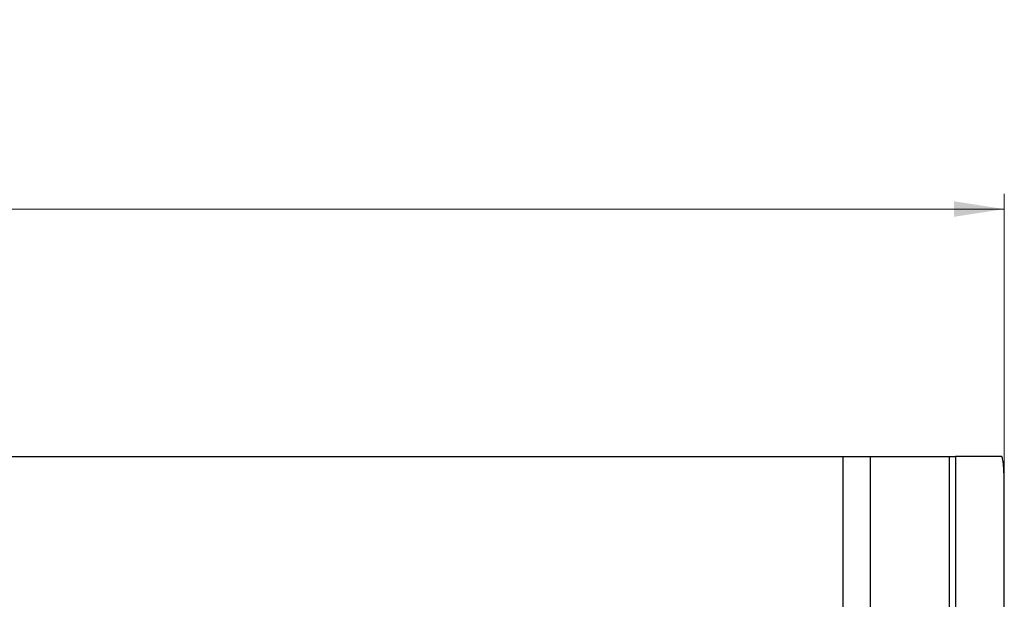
# Model space of a CAD drawing. Header units: millimetres. Extents: x 119 to 1138, y 29 to 774.
# Tile 31 of 53: x 530 to 595, y 736 to 774. Entities that reach past the tile are written whole.
import ezdxf

# ---------------------------------------------------------------- set-up
doc = ezdxf.new("R2010")
doc.units = ezdxf.units.MM
doc.styles.add('SLDTEXTSTYLE0', font='TXT', dxfattribs={"width": 0.7})
doc.dimstyles.new('SLDDIMSTYLE0', dxfattribs={"dimtxt": 9.245947, "dimasz": 3.302, "dimexe": 0, "dimexo": 0.0625, "dimgap": 2.311487, "dimtad": 1, "dimrnd": 1e-09, "dimzin": 4, "dimdsep": 46, "dimtxsty": 'SLDTEXTSTYLE0', "dimsah": 1, "dimcen": 0.09, "dimadec": 0, "dimazin": 1, "dimtfac": 1, "dimtofl": 0, "dimtmove": 0, "dimatfit": 3, "dimfxl": 1, "dimfrac": 2, "dimtolj": 1, "dimtzin": 12, "dimarcsym": 0})

# ---------------------------------------------------------------- blocks, each defined once
blk = doc.blocks.new('_D_3')
at = {"color": 7, "linetype": 'Continuous', "lineweight": 0}
for p, q in [((421.077, 664.173), (421.077, 762.441)), ((595.077, 664.173), (595.077, 762.441)), ((421.077, 761.441), (595.077, 761.441))]:
    blk.add_line(p, q, dxfattribs=at)
at = {"color": 7, "linetype": 'Continuous', "lineweight": 18}
for points in [[(421.077, 761.441), (424.379, 760.933), (424.379, 761.949)], [(595.077, 761.441), (591.775, 761.949), (591.775, 760.933)]]:
    blk.add_solid(points, dxfattribs=at)
at = {"color": 7, "linetype": 'Continuous', "lineweight": 18, "insert": (485.806, 773.719), "char_height": 9.525, "attachment_point": 1, "style": 'SLDTEXTSTYLE0'}
blk.add_mtext('174.00', dxfattribs=at)

msp = doc.modelspace()

# ---------------------------------------------------------------- linework, layer by layer
at = {"color": 7, "linetype": 'Continuous', "lineweight": 25}
for p, q in [((431.7, 745.173), (584.454, 745.173)), ((586.251, 745.173), (591.465, 745.173)), ((591.465, 663.173), (591.465, 745.173)), ((594.902, 745.173), (591.857, 745.173)), ((591.857, 745.173), (591.857, 663.173)), ((595.077, 663.173), (595.077, 743.173))]:
    msp.add_line(p, q, dxfattribs=at)
at = {"color": 8, "linetype": 'Continuous', "lineweight": 25}
for p, q in [((584.454, 745.173), (584.454, 680.837)), ((586.251, 745.173), (586.251, 675.323))]:
    msp.add_line(p, q, dxfattribs=at)
at = {"color": 7, "linetype": 'Continuous', "lineweight": 25}
for points, knots in [([(584.454, 745.173), (584.501, 745.173), (584.594, 745.173), (584.733, 745.173), (584.87, 745.173), (585.05, 745.173), (585.27, 745.173), (585.517, 745.173), (585.743, 745.173), (585.944, 745.173), (586.118, 745.173), (586.207, 745.173), (586.251, 745.173)], [0, 0, 0, 0, 0.062682, 0.125057, 0.187433, 0.250114, 0.375095, 0.500076, 0.625057, 0.750038, 0.875019, 1, 1, 1, 1]), ([(591.465, 745.173), (591.492, 745.173), (591.544, 745.173), (591.613, 745.173), (591.674, 745.173), (591.745, 745.173), (591.815, 745.173), (591.843, 745.173), (591.857, 745.173)], [0, 0, 0, 0, 0.1251489, 0.250033, 0.3749172, 0.5000661, 0.750033, 1, 1, 1, 1]), ([(595.077, 743.173), (595.077, 743.217), (595.077, 743.304), (595.076, 743.435), (595.073, 743.585), (595.07, 743.755), (595.062, 744.001), (595.048, 744.292), (595.027, 744.597), (595, 744.847), (594.974, 745.002), (594.953, 745.09), (594.936, 745.138), (594.919, 745.168), (594.908, 745.172), (594.902, 745.173)], [0, 0, 0, 0, 0.0416505, 0.0832129, 0.1248675, 0.1872984, 0.2497423, 0.3745309, 0.4994053, 0.6243727, 0.7494258, 0.812054, 0.8746952, 0.9373453, 1, 1, 1, 1])]:
    msp.add_open_spline(points, degree=3, knots=knots, dxfattribs=at)

# ---------------------------------------------------------------- dimensions: what is measured, and where the dimension line sits
at = {"color": 7, "linetype": 'Continuous', "lineweight": 18}
dim = msp.add_linear_dim(base=(595.077, 761.441), p1=(421.077, 663.173), p2=(595.077, 663.173), dimstyle='SLDDIMSTYLE0', dxfattribs=at)
dim.commit()
dim.dimension.update_dxf_attribs({"geometry": '_D_3', "text_midpoint": (505.209, 761.441), "dimtype": 160})

doc.saveas('drawing.dxf')
